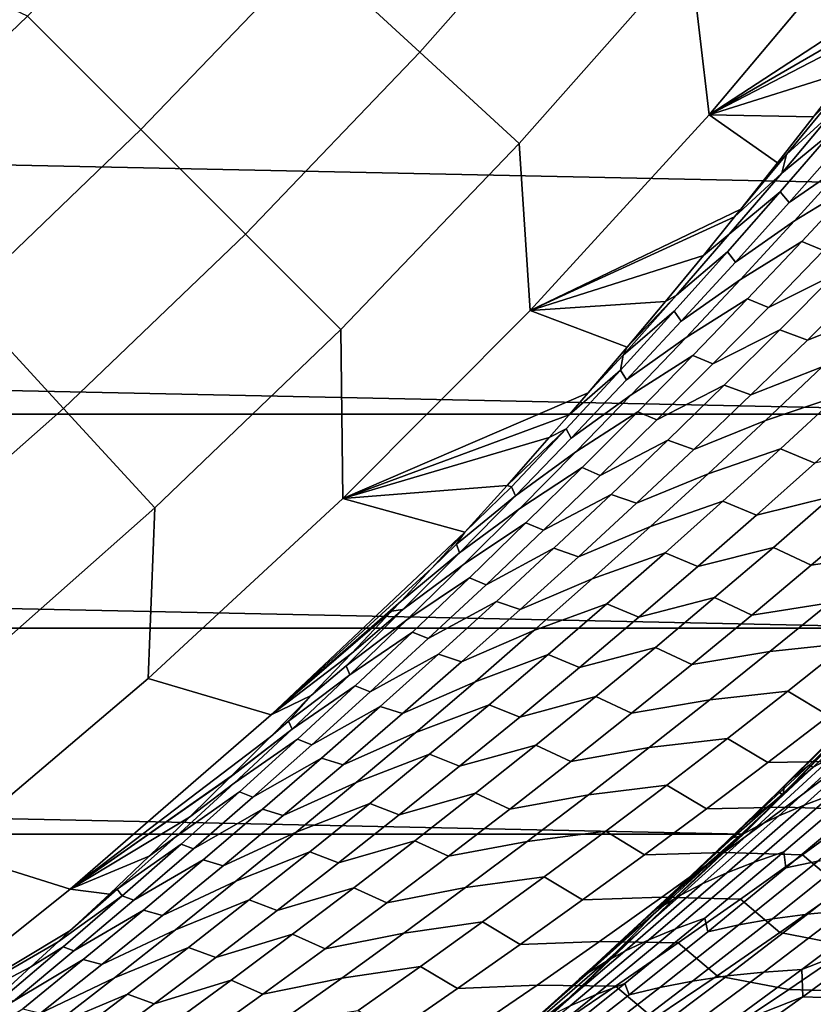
# Model space of a CAD drawing. Header units: metres. Extents: x -29 to 117, y -464 to 29.
# Tile 151 of 256: x 17.18 to 20.51, y -21.36 to -17.23. Entities that reach past the tile are written whole.
import ezdxf

# ---------------------------------------------------------------- set-up
doc = ezdxf.new("R2010")
doc.units = ezdxf.units.M
doc.layers.add('solid_24_501_056_XXX', color=7, linetype='CONTINUOUS')

msp = doc.modelspace()

# ---------------------------------------------------------------- linework, layer by layer
at = {"layer": 'solid_24_501_056_XXX'}
for points in [[(-24.071438, -15.992999, -99.5), (23.380772, -16.986727, -99.5), (22.648489, -17.951477, -99.5), (-23.380772, -16.986727, -99.5)], [(20.076075, -17.624996, 84.956604), (20.794098, -16.771841, 84.956604), (20.676966, -16.093529, 92.171654), (19.994238, -16.934256, 92.171654)], [(18.860153, -17.361994, 99.382652), (19.561525, -16.567768, 99.382652), (19.087648, -16.166414, 106.589211), (18.403267, -16.941401, 106.589211)], [(17.687443, -17.687443, 106.589211), (18.403267, -16.941401, 106.589211), (17.906717, -16.484295, 113.790924), (17.210209, -17.210209, 113.790924)], [(19.277351, -17.746052, 92.171654), (19.994238, -16.934256, 92.171654), (19.561525, -16.567768, 99.382652), (18.860153, -17.361994, 99.382652)], [(21.093485, -16.857069, 80.547997), (20.794098, -16.771841, 84.956604), (20.076075, -17.624996, 84.956604), (20.952194, -17.05162, 80.354111)], [(16.484295, -17.906717, 113.790924), (17.210209, -17.210209, 113.790924), (16.509716, -16.879068, 120.980194), (16.132275, -17.240168, 120.980194)], [(18.126558, -18.126558, 99.382652), (18.860153, -17.361994, 99.382652), (18.403267, -16.941401, 106.589211), (17.687443, -17.687443, 106.589211)], [(19.323072, -18.447441, 84.956604), (20.076075, -17.624996, 84.956604), (19.994238, -16.934256, 92.171654), (19.277351, -17.746052, 92.171654)], [(-23.380772, -16.986727, -99.5), (22.648489, -17.951477, -99.5), (21.877172, -18.883842, -99.5), (-22.648489, -17.951477, -99.5)], [(20.867586, -17.166487, 80.237961), (20.952194, -17.05162, 80.354111), (20.076075, -17.624996, 84.956604)], [(20.808617, -17.24584, 80.156982), (20.867586, -17.166487, 80.237961), (20.076075, -17.624996, 84.956604)], [(16.941401, -18.403267, 106.589211), (17.687443, -17.687443, 106.589211), (17.210209, -17.210209, 113.790924), (16.484295, -17.906717, 113.790924)], [(20.662806, -17.439619, 79.956635), (20.808617, -17.24584, 80.156982), (20.076075, -17.624996, 84.956604)], [(18.527529, -18.527529, 92.171654), (19.277351, -17.746052, 92.171654), (18.860153, -17.361994, 99.382652), (18.126558, -18.126558, 99.382652)], [(20.815119, -17.349848, 79.349785), (20.617758, -17.528025, 79.627571), (20.401199, -17.792341, 79.463264), (20.599165, -17.611097, 79.187271)], [(20.514709, -17.632986, 79.752914), (20.662806, -17.439619, 79.956635), (20.076075, -17.624996, 84.956604)], [(20.811346, -17.438437, 78.914528), (20.599165, -17.611097, 79.187271), (20.381018, -17.870295, 79.022522), (20.593847, -17.694635, 78.751495)], [(20.401199, -17.792341, 79.463264), (20.617758, -17.528025, 79.627571), (20.514709, -17.632986, 79.752914), (20.363436, -17.827023, 79.544685)], [(20.882973, -17.573301, 78.089119), (20.63599, -17.740046, 78.346321), (20.412125, -17.993099, 78.178604), (20.660015, -17.823399, 77.923119)], [(20.363436, -17.827023, 79.544685), (20.076075, -17.624996, 84.956604), (19.323072, -18.447441, 84.956604), (20.209045, -18.02153, 79.332169)], [(20.363436, -17.827023, 79.544685), (20.514709, -17.632986, 79.752914), (20.076075, -17.624996, 84.956604)], [(20.381018, -17.870295, 79.022522), (20.599165, -17.611097, 79.187271), (20.401199, -17.792341, 79.463264)], [(20.916336, -17.668747, 77.668694), (20.660015, -17.823399, 77.923119), (20.434975, -18.0714, 77.755005), (20.692125, -17.913916, 77.502113)], [(17.361994, -18.860153, 99.382652), (18.126558, -18.126558, 99.382652), (17.687443, -17.687443, 106.589211), (16.941401, -18.403267, 106.589211)], [(20.593847, -17.694635, 78.751495), (20.381018, -17.870295, 79.022522), (20.160725, -18.127436, 78.855568), (20.374214, -17.94879, 78.586296)], [(20.412125, -17.993099, 78.178604), (20.63599, -17.740046, 78.346321), (20.593847, -17.694635, 78.751495), (20.374214, -17.94879, 78.586296)], [(18.536404, -19.237747, 84.956604), (19.323072, -18.447441, 84.956604), (19.277351, -17.746052, 92.171654), (18.527529, -18.527529, 92.171654)], [(20.381018, -17.870295, 79.022522), (20.401199, -17.792341, 79.463264), (20.209045, -18.02153, 79.332169), (20.182934, -18.054081, 79.296234)], [(20.401199, -17.792341, 79.463264), (20.363436, -17.827023, 79.544685), (20.209045, -18.02153, 79.332169)], [(20.660015, -17.823399, 77.923119), (20.412125, -17.993099, 78.178604), (20.186165, -18.244043, 78.008736), (20.434975, -18.0714, 77.755005)], [(20.160725, -18.127436, 78.855568), (20.381018, -17.870295, 79.022522), (20.182934, -18.054081, 79.296234), (20.051907, -18.215956, 79.115959)], [(20.692125, -17.913916, 77.502113), (20.434975, -18.0714, 77.755005), (20.207901, -18.317293, 77.584808), (20.465893, -18.156986, 77.333488)], [(20.556929, -18.19556, 76.9534), (20.786728, -17.953836, 77.124283), (20.692125, -17.913916, 77.502113), (20.465893, -18.156986, 77.333488)], [(-22.648489, -17.951477, -99.5), (21.877172, -18.883842, -99.5), (-21.877172, -18.883842, -99.5)], [(20.374214, -17.94879, 78.586296), (20.160725, -18.127436, 78.855568), (19.93833, -18.382504, 78.686424), (20.152494, -18.200886, 78.418945)], [(20.186165, -18.244043, 78.008736), (20.412125, -17.993099, 78.178604), (20.374214, -17.94879, 78.586296), (20.152494, -18.200886, 78.418945)], [(20.182934, -18.054081, 79.296234), (20.209045, -18.02153, 79.332169), (19.323072, -18.447441, 84.956604)], [(20.051907, -18.215956, 79.115959), (20.182934, -18.054081, 79.296234), (19.323072, -18.447441, 84.956604)], [(20.434975, -18.0714, 77.755005), (20.186165, -18.244043, 78.008736), (19.958155, -18.492867, 77.836739), (20.207901, -18.317293, 77.584808)], [(20.83692, -18.057722, 76.710754), (20.556929, -18.19556, 76.9534), (20.325155, -18.435127, 76.78051), (20.605989, -18.294626, 76.5392)], [(17.746052, -19.277351, 92.171654), (18.527529, -18.527529, 92.171654), (18.126558, -18.126558, 99.382652), (17.361994, -18.860153, 99.382652)], [(19.93833, -18.382504, 78.686424), (20.160725, -18.127436, 78.855568), (20.051907, -18.215956, 79.115959), (19.89241, -18.40975, 78.896652)], [(20.465893, -18.156986, 77.333488), (20.207901, -18.317293, 77.584808), (19.978838, -18.561071, 77.41256), (20.237686, -18.397953, 77.162849)], [(20.325155, -18.435127, 76.78051), (20.556929, -18.19556, 76.9534), (20.465893, -18.156986, 77.333488), (20.237686, -18.397953, 77.162849)], [(20.152494, -18.200886, 78.418945), (19.93833, -18.382504, 78.686424), (19.713879, -18.635492, 78.515121), (19.92873, -18.450918, 78.249474)], [(19.958155, -18.492867, 77.836739), (20.186165, -18.244043, 78.008736), (20.152494, -18.200886, 78.418945), (19.92873, -18.450918, 78.249474)], [(19.89241, -18.40975, 78.896652), (20.051907, -18.215956, 79.115959), (19.323072, -18.447441, 84.956604)], [(21.023848, -18.224382, 75.942223), (20.725746, -18.338394, 76.175362), (20.489622, -18.571669, 75.999641), (20.7885, -18.455185, 75.767532)], [(20.207901, -18.317293, 77.584808), (19.958155, -18.492867, 77.836739), (19.728142, -18.739559, 77.662651), (19.978838, -18.561071, 77.41256)], [(20.605989, -18.294626, 76.5392), (20.325155, -18.435127, 76.78051), (20.091454, -18.672529, 76.605644), (20.373146, -18.529371, 76.365707)], [(20.489622, -18.571669, 75.999641), (20.725746, -18.338394, 76.175362), (20.605989, -18.294626, 76.5392), (20.373146, -18.529371, 76.365707)], [(16.567768, -19.561525, 99.382652), (17.361994, -18.860153, 99.382652), (16.941401, -18.403267, 106.589211), (16.166414, -19.087648, 106.589211)], [(19.730963, -18.602385, 78.67485), (19.89241, -18.40975, 78.896652), (19.323072, -18.447441, 84.956604)], [(19.713879, -18.635492, 78.515121), (19.93833, -18.382504, 78.686424), (19.730963, -18.602385, 78.67485)], [(19.93833, -18.382504, 78.686424), (19.89241, -18.40975, 78.896652), (19.730963, -18.602385, 78.67485)], [(20.237686, -18.397953, 77.162849), (19.978838, -18.561071, 77.41256), (19.747829, -18.802725, 77.238274), (20.007549, -18.636806, 76.990219)], [(20.091454, -18.672529, 76.605644), (20.325155, -18.435127, 76.78051), (20.237686, -18.397953, 77.162849), (20.007549, -18.636806, 76.990219)], [(19.730963, -18.602385, 78.67485), (19.323072, -18.447441, 84.956604), (18.536404, -19.237747, 84.956604), (19.567993, -18.793346, 78.451149)], [(19.702967, -18.698875, 78.077904), (19.92873, -18.450918, 78.249474), (19.713879, -18.635492, 78.515121)], [(19.728142, -18.739559, 77.662651), (19.958155, -18.492867, 77.836739), (19.92873, -18.450918, 78.249474), (19.702967, -18.698875, 78.077904)], [(20.7885, -18.455185, 75.767532), (20.489622, -18.571669, 75.999641), (20.251635, -18.802731, 75.822037), (20.551302, -18.683771, 75.590988)], [(17.71744, -19.994537, 84.956604), (18.536404, -19.237747, 84.956604), (18.527529, -18.527529, 92.171654), (17.746052, -19.277351, 92.171654)], [(20.373146, -18.529371, 76.365707), (20.091454, -18.672529, 76.605644), (19.855865, -18.907763, 76.428825), (20.138432, -18.761953, 76.1903)], [(20.251635, -18.802731, 75.822037), (20.489622, -18.571669, 75.999641), (20.373146, -18.529371, 76.365707), (20.138432, -18.761953, 76.1903)], [(19.978838, -18.561071, 77.41256), (19.728142, -18.739559, 77.662651), (19.49617, -18.984116, 77.486488), (19.747829, -18.802725, 77.238274)], [(20.85424, -18.583389, 75.360901), (20.551302, -18.683771, 75.590988), (20.3123, -18.910137, 75.412621), (20.615892, -18.807411, 75.183365)], [(19.713879, -18.635492, 78.515121), (19.730963, -18.602385, 78.67485), (19.567993, -18.793346, 78.451149)], [(19.702967, -18.698875, 78.077904), (19.713879, -18.635492, 78.515121), (19.567993, -18.793346, 78.451149), (19.487677, -18.886202, 78.340965)], [(20.007549, -18.636806, 76.990219), (19.747829, -18.802725, 77.238274), (19.514921, -19.042248, 77.061996), (19.775526, -18.873539, 76.815628)], [(19.855865, -18.907763, 76.428825), (20.091454, -18.672529, 76.605644), (20.007549, -18.636806, 76.990219), (19.775526, -18.873539, 76.815628)], [(19.475248, -18.944748, 77.904251), (19.702967, -18.698875, 78.077904), (19.487677, -18.886202, 78.340965), (19.40395, -18.982132, 78.226143)], [(19.49617, -18.984116, 77.486488), (19.728142, -18.739559, 77.662651), (19.702967, -18.698875, 78.077904), (19.475248, -18.944748, 77.904251)], [(20.551302, -18.683771, 75.590988), (20.251635, -18.802731, 75.822037), (20.011827, -19.031569, 75.642563), (20.3123, -18.910137, 75.412621)], [(20.138432, -18.761953, 76.1903), (19.855865, -18.907763, 76.428825), (19.618439, -19.140816, 76.250092), (19.901892, -18.992363, 76.013016)], [(20.011827, -19.031569, 75.642563), (20.251635, -18.802731, 75.822037), (20.138432, -18.761953, 76.1903), (19.901892, -18.992363, 76.013016)], [(19.487677, -18.886202, 78.340965), (19.567993, -18.793346, 78.451149), (18.536404, -19.237747, 84.956604)], [(19.747829, -18.802725, 77.238274), (19.49617, -18.984116, 77.486488), (19.262283, -19.226522, 77.308281), (19.514921, -19.042248, 77.061996)], [(20.615892, -18.807411, 75.183365), (20.3123, -18.910137, 75.412621), (20.071537, -19.134281, 75.232468), (20.375799, -19.029207, 75.004074)], [(20.519928, -19.089828, 74.655174), (20.763058, -18.869556, 74.836815), (20.615892, -18.807411, 75.183365), (20.375799, -19.029207, 75.004074)], [(16.934256, -19.994238, 92.171654), (17.746052, -19.277351, 92.171654), (17.361994, -18.860153, 99.382652), (16.567768, -19.561525, 99.382652)], [(19.775526, -18.873539, 76.815628), (19.514921, -19.042248, 77.061996), (19.280157, -19.279631, 76.883736), (19.541658, -19.108145, 76.639099)], [(19.618439, -19.140816, 76.250092), (19.855865, -18.907763, 76.428825), (19.775526, -18.873539, 76.815628), (19.541658, -19.108145, 76.639099)], [(-21.877172, -18.883842, -99.5), (21.877172, -18.883842, -99.5), (21.067442, -19.783127, -99.5)], [(-21.877172, -18.883842, -99.5), (21.067442, -19.783127, -99.5), (-21.067442, -19.783127, -99.5)], [(19.40395, -18.982132, 78.226143), (19.487677, -18.886202, 78.340965), (18.536404, -19.237747, 84.956604)], [(20.3123, -18.910137, 75.412621), (20.011827, -19.031569, 75.642563), (19.770247, -19.258181, 75.461258), (20.071537, -19.134281, 75.232468)], [(19.475248, -18.944748, 77.904251), (19.40395, -18.982132, 78.226143), (19.226286, -19.182831, 77.982597)], [(19.245619, -19.188526, 77.728561), (19.475248, -18.944748, 77.904251), (19.226286, -19.182831, 77.982597)], [(19.262283, -19.226522, 77.308281), (19.49617, -18.984116, 77.486488), (19.475248, -18.944748, 77.904251), (19.245619, -19.188526, 77.728561)], [(19.226286, -19.182831, 77.982597), (19.40395, -18.982132, 78.226143), (18.536404, -19.237747, 84.956604)], [(19.901892, -18.992363, 76.013016), (19.618439, -19.140816, 76.250092), (19.379217, -19.371685, 76.069466), (19.66357, -19.220596, 75.833885)], [(19.770247, -19.258181, 75.461258), (20.011827, -19.031569, 75.642563), (19.901892, -18.992363, 76.013016), (19.66357, -19.220596, 75.833885)], [(20.375799, -19.029207, 75.004074), (20.071537, -19.134281, 75.232468), (19.82906, -19.356195, 75.050545), (20.134007, -19.248772, 74.823059)], [(20.27511, -19.307819, 74.471832), (20.519928, -19.089828, 74.655174), (20.375799, -19.029207, 75.004074), (20.134007, -19.248772, 74.823059)], [(20.836489, -19.014107, 74.435318), (20.519928, -19.089828, 74.655174), (20.27511, -19.307819, 74.471832), (20.592236, -19.229937, 74.252502)], [(19.514921, -19.042248, 77.061996), (19.262283, -19.226522, 77.308281), (19.026527, -19.466774, 77.128067), (19.280157, -19.279631, 76.883736)], [(19.541658, -19.108145, 76.639099), (19.280157, -19.279631, 76.883736), (19.043577, -19.514866, 76.703537), (19.305992, -19.340616, 76.46067)], [(19.379217, -19.371685, 76.069466), (19.618439, -19.140816, 76.250092), (19.541658, -19.108145, 76.639099), (19.305992, -19.340616, 76.46067)], [(20.071537, -19.134281, 75.232468), (19.770247, -19.258181, 75.461258), (19.526937, -19.482563, 75.27816), (19.82906, -19.356195, 75.050545)], [(19.048521, -19.379854, 77.738968), (19.226286, -19.182831, 77.982597), (18.536404, -19.237747, 84.956604)], [(19.262283, -19.226522, 77.308281), (19.245619, -19.188526, 77.728561), (19.048521, -19.379854, 77.738968), (19.014118, -19.430201, 77.550842)], [(19.245619, -19.188526, 77.728561), (19.226286, -19.182831, 77.982597), (19.048521, -19.379854, 77.738968)], [(19.048521, -19.379854, 77.738968), (18.536404, -19.237747, 84.956604), (17.71744, -19.994537, 84.956604), (18.235437, -20.146889, 77.737923)], [(19.026527, -19.466774, 77.128067), (19.262283, -19.226522, 77.308281), (19.014118, -19.430201, 77.550842)], [(19.66357, -19.220596, 75.833885), (19.379217, -19.371685, 76.069466), (19.138243, -19.600365, 75.886986), (19.423512, -19.44665, 75.652924)], [(19.526937, -19.482563, 75.27816), (19.770247, -19.258181, 75.461258), (19.66357, -19.220596, 75.833885), (19.423512, -19.44665, 75.652924)], [(20.592236, -19.229937, 74.252502), (20.27511, -19.307819, 74.471832), (20.028643, -19.523529, 74.286812), (20.346352, -19.44348, 74.068054)], [(20.50531, -19.518261, 73.730621), (20.754091, -19.306273, 73.917526), (20.592236, -19.229937, 74.252502), (20.346352, -19.44348, 74.068054)], [(16.867609, -20.71649, 84.956604), (17.71744, -19.994537, 84.956604), (17.746052, -19.277351, 92.171654), (16.934256, -19.994238, 92.171654)], [(19.280157, -19.279631, 76.883736), (19.026527, -19.466774, 77.128067), (18.788944, -19.704859, 76.945869), (19.043577, -19.514866, 76.703537)], [(20.134007, -19.248772, 74.823059), (19.82906, -19.356195, 75.050545), (19.584911, -19.57588, 74.86689), (19.890558, -19.466106, 74.64035)], [(20.028643, -19.523529, 74.286812), (20.27511, -19.307819, 74.471832), (20.134007, -19.248772, 74.823059), (19.890558, -19.466106, 74.64035)], [(21.080824, -19.258545, 73.707832), (20.754091, -19.306273, 73.917526), (20.50531, -19.518261, 73.730621), (20.832497, -19.468565, 73.521111)], [(19.305992, -19.340616, 76.46067), (19.043577, -19.514866, 76.703537), (18.805229, -19.747942, 76.521423), (19.068567, -19.570944, 76.280357)], [(19.138243, -19.600365, 75.886986), (19.379217, -19.371685, 76.069466), (19.305992, -19.340616, 76.46067), (19.068567, -19.570944, 76.280357)], [(19.82906, -19.356195, 75.050545), (19.526937, -19.482563, 75.27816), (19.281939, -19.704714, 75.093285), (19.584911, -19.57588, 74.86689)], [(18.908957, -19.531982, 77.547409), (19.048521, -19.379854, 77.738968), (18.235437, -20.146889, 77.737923)], [(19.014118, -19.430201, 77.550842), (19.048521, -19.379854, 77.738968), (18.908957, -19.531982, 77.547409)], [(19.026527, -19.466774, 77.128067), (19.014118, -19.430201, 77.550842), (18.908957, -19.531982, 77.547409), (18.780949, -19.669598, 77.371384)], [(19.423512, -19.44665, 75.652924), (19.138243, -19.600365, 75.886986), (18.895557, -19.826849, 75.702667), (19.181757, -19.670515, 75.470177)], [(19.281939, -19.704714, 75.093285), (19.526937, -19.482563, 75.27816), (19.423512, -19.44665, 75.652924), (19.181757, -19.670515, 75.470177)], [(20.346352, -19.44348, 74.068054), (20.028643, -19.523529, 74.286812), (19.780567, -19.736959, 74.100143), (20.098875, -19.654734, 73.881989)], [(20.254946, -19.727913, 73.542122), (20.50531, -19.518261, 73.730621), (20.346352, -19.44348, 74.068054), (20.098875, -19.654734, 73.881989)], [(18.788944, -19.704859, 76.945869), (19.026527, -19.466774, 77.128067), (18.780949, -19.669598, 77.371384), (18.741446, -19.711699, 77.317017)], [(19.890558, -19.466106, 74.64035), (19.584911, -19.57588, 74.86689), (19.339128, -19.793335, 74.681519), (19.645489, -19.68121, 74.455963)], [(19.780567, -19.736959, 74.100143), (20.028643, -19.523529, 74.286812), (19.890558, -19.466106, 74.64035), (19.645489, -19.68121, 74.455963)], [(20.832497, -19.468565, 73.521111), (20.50531, -19.518261, 73.730621), (20.254946, -19.727913, 73.542122), (20.582607, -19.676231, 73.332832)], [(18.780949, -19.669598, 77.371384), (18.908957, -19.531982, 77.547409), (18.235437, -20.146889, 77.737923)], [(19.043577, -19.514866, 76.703537), (18.788944, -19.704859, 76.945869), (18.549578, -19.940769, 76.761719), (18.805229, -19.747942, 76.521423)], [(19.068567, -19.570944, 76.280357), (18.805229, -19.747942, 76.521423), (18.565149, -19.978857, 76.337425), (18.829426, -19.799122, 76.098206)], [(18.895557, -19.826849, 75.702667), (19.138243, -19.600365, 75.886986), (19.068567, -19.570944, 76.280357), (18.829426, -19.799122, 76.098206)], [(19.584911, -19.57588, 74.86689), (19.281939, -19.704714, 75.093285), (19.03529, -19.924631, 74.906647), (19.339128, -19.793335, 74.681519)], [(20.220102, -20.648422, -99.5), (21.067442, -19.783127, -99.5), (21.230419, -19.608143, 20), (20.387714, -20.482946, 20)], [(20.387714, -20.482946, 20), (21.230419, -19.608143, 20), (20.548466, -20.290369, 26.522415), (20.391401, -20.44618, 26.731997)], [(20.098875, -19.654734, 73.881989), (19.780567, -19.736959, 74.100143), (19.530922, -19.948112, 73.911827), (19.849844, -19.863707, 73.694328)], [(20.003038, -19.935232, 73.352036), (20.254946, -19.727913, 73.542122), (20.098875, -19.654734, 73.881989), (19.849844, -19.863707, 73.694328)], [(20.910795, -19.643053, 73.126205), (20.582607, -19.676231, 73.332832), (20.331188, -19.881554, 73.143013), (20.659733, -19.846497, 72.936394)], [(18.741446, -19.711699, 77.317017), (18.780949, -19.669598, 77.371384), (18.235437, -20.146889, 77.737923)], [(19.181757, -19.670515, 75.470177), (18.895557, -19.826849, 75.702667), (18.651201, -20.051136, 75.516533), (18.938347, -19.892193, 75.28566)], [(19.03529, -19.924631, 74.906647), (19.281939, -19.704714, 75.093285), (19.181757, -19.670515, 75.470177), (18.938347, -19.892193, 75.28566)], [(19.645489, -19.68121, 74.455963), (19.339128, -19.793335, 74.681519), (19.091747, -20.008562, 74.494446), (19.39884, -19.894085, 74.26992)], [(19.530922, -19.948112, 73.911827), (19.780567, -19.736959, 74.100143), (19.645489, -19.68121, 74.455963), (19.39884, -19.894085, 74.26992)], [(20.582607, -19.676231, 73.332832), (20.254946, -19.727913, 73.542122), (20.003038, -19.935232, 73.352036), (20.331188, -19.881554, 73.143013)], [(18.572441, -19.889898, 77.084251), (18.741446, -19.711699, 77.317017), (18.235437, -20.146889, 77.737923)], [(18.788944, -19.704859, 76.945869), (18.572441, -19.889898, 77.084251), (18.402414, -20.066086, 76.849945), (18.549578, -19.940769, 76.761719)], [(18.788944, -19.704859, 76.945869), (18.741446, -19.711699, 77.317017), (18.572441, -19.889898, 77.084251)], [(-21.067442, -19.783127, -99.5), (21.067442, -19.783127, -99.5), (20.220102, -20.648422, -99.5)], [(-21.067442, -19.783127, -99.5), (20.220102, -20.648422, -99.5), (-20.220102, -20.648422, -99.5)], [(18.565149, -19.978857, 76.337425), (18.805229, -19.747942, 76.521423), (18.549578, -19.940769, 76.761719)], [(18.829426, -19.799122, 76.098206), (18.565149, -19.978857, 76.337425), (18.32338, -20.207605, 76.151566), (18.58861, -20.025148, 75.91423)], [(18.651201, -20.051136, 75.516533), (18.895557, -19.826849, 75.702667), (18.829426, -19.799122, 76.098206), (18.58861, -20.025148, 75.91423)], [(19.339128, -19.793335, 74.681519), (19.03529, -19.924631, 74.906647), (18.787029, -20.142317, 74.718262), (19.091747, -20.008562, 74.494446)], [(19.849844, -19.863707, 73.694328), (19.530922, -19.948112, 73.911827), (19.279741, -20.156994, 73.721893), (19.599293, -20.0704, 73.505081)], [(19.749624, -20.140223, 73.160393), (20.003038, -19.935232, 73.352036), (19.849844, -19.863707, 73.694328), (19.599293, -20.0704, 73.505081)], [(20.659733, -19.846497, 72.936394), (20.331188, -19.881554, 73.143013), (20.078281, -20.084536, 72.951675), (20.407196, -20.047583, 72.745102)], [(20.579235, -20.151175, 72.422142), (20.834579, -19.951624, 72.616173), (20.659733, -19.846497, 72.936394), (20.407196, -20.047583, 72.745102)], [(18.402414, -20.066086, 76.849945), (18.572441, -19.889898, 77.084251), (18.235437, -20.146889, 77.737923)], [(18.938347, -19.892193, 75.28566), (18.651201, -20.051136, 75.516533), (18.40521, -20.273226, 75.328606), (18.693316, -20.111683, 75.09938)], [(18.787029, -20.142317, 74.718262), (19.03529, -19.924631, 74.906647), (18.938347, -19.892193, 75.28566), (18.693316, -20.111683, 75.09938)], [(19.39884, -19.894085, 74.26992), (19.091747, -20.008562, 74.494446), (18.842808, -20.221565, 74.305687), (19.150646, -20.104734, 74.08223)], [(19.279741, -20.156994, 73.721893), (19.530922, -19.948112, 73.911827), (19.39884, -19.894085, 74.26992), (19.150646, -20.104734, 74.08223)], [(20.331188, -19.881554, 73.143013), (20.003038, -19.935232, 73.352036), (19.749624, -20.140223, 73.160393), (20.078281, -20.084536, 72.951675)], [(18.565149, -19.978857, 76.337425), (18.549578, -19.940769, 76.761719), (18.402414, -20.066086, 76.849945), (18.308468, -20.1745, 76.575645)], [(18.32338, -20.207605, 76.151566), (18.565149, -19.978857, 76.337425), (18.308468, -20.1745, 76.575645)], [(18.235437, -20.146889, 77.737923), (17.71744, -19.994537, 84.956604), (16.867609, -20.71649, 84.956604), (17.39043, -20.880642, 77.737923)], [(18.58861, -20.025148, 75.91423), (18.32338, -20.207605, 76.151566), (18.079958, -20.434185, 75.963852), (18.346153, -20.249022, 75.728439)], [(18.40521, -20.273226, 75.328606), (18.651201, -20.051136, 75.516533), (18.58861, -20.025148, 75.91423), (18.346153, -20.249022, 75.728439)], [(19.091747, -20.008562, 74.494446), (18.787029, -20.142317, 74.718262), (18.537193, -20.357771, 74.52816), (18.842808, -20.221565, 74.305687)], [(20.822613, -20.072033, 27.395094), (20.906696, -20.031212, 27.670763), (20.593115, -20.325863, 27.911478), (20.512827, -20.367277, 27.633839)], [(18.402414, -20.066086, 76.849945), (18.235437, -20.146889, 77.737923), (17.39043, -20.880642, 77.737923), (18.231855, -20.23978, 76.614929)], [(18.308468, -20.1745, 76.575645), (18.402414, -20.066086, 76.849945), (18.231855, -20.23978, 76.614929)], [(19.599293, -20.0704, 73.505081), (19.279741, -20.156994, 73.721893), (19.027063, -20.363605, 73.53035), (19.347261, -20.27482, 73.314262)], [(19.49474, -20.342888, 72.967209), (19.749624, -20.140223, 73.160393), (19.599293, -20.0704, 73.505081), (19.347261, -20.27482, 73.314262)], [(20.407196, -20.047583, 72.745102), (20.078281, -20.084536, 72.951675), (19.823919, -20.285183, 72.758835), (20.153223, -20.246321, 72.552345)], [(20.322466, -20.348322, 72.226677), (20.579235, -20.151175, 72.422142), (20.407196, -20.047583, 72.745102), (20.153223, -20.246321, 72.552345)], [(20.745239, -20.100037, 26.785078), (20.813618, -20.051414, 27.065235), (20.496923, -20.358877, 27.310165), (20.432646, -20.407906, 27.027969)], [(20.813618, -20.051414, 27.065235), (20.822613, -20.072033, 27.395094), (20.512827, -20.367277, 27.633839), (20.496923, -20.358877, 27.310165)], [(18.693316, -20.111683, 75.09938), (18.40521, -20.273226, 75.328606), (18.157623, -20.493118, 75.138885), (18.446703, -20.328987, 74.911362)], [(18.537193, -20.357771, 74.52816), (18.787029, -20.142317, 74.718262), (18.693316, -20.111683, 75.09938), (18.446703, -20.328987, 74.911362)], [(19.150646, -20.104734, 74.08223), (18.842808, -20.221565, 74.305687), (18.592344, -20.432343, 74.115265), (18.900944, -20.313162, 73.892914)], [(19.027063, -20.363605, 73.53035), (19.279741, -20.156994, 73.721893), (19.150646, -20.104734, 74.08223), (18.900944, -20.313162, 73.892914)], [(20.078281, -20.084536, 72.951675), (19.749624, -20.140223, 73.160393), (19.49474, -20.342888, 72.967209), (19.823919, -20.285183, 72.758835)], [(20.745239, -20.100037, 26.785078), (20.391401, -20.44618, 26.731997), (20.548466, -20.290369, 26.522415), (20.699053, -20.138456, 26.492062)], [(20.432646, -20.407906, 27.027969), (20.391401, -20.44618, 26.731997), (20.745239, -20.100037, 26.785078)], [(20.911503, -20.146812, 72.224442), (20.579235, -20.151175, 72.422142), (20.322466, -20.348322, 72.226677), (20.654955, -20.342239, 72.028641)], [(18.32338, -20.207605, 76.151566), (18.308468, -20.1745, 76.575645), (18.231855, -20.23978, 76.614929), (18.066248, -20.405577, 76.386879)], [(20.797997, -20.237577, 28.443054), (20.918192, -20.195204, 28.699806), (20.592793, -20.482788, 28.947998), (20.475317, -20.526478, 28.689932)], [(18.32338, -20.207605, 76.151566), (18.061274, -20.410515, 76.380035), (17.891193, -20.577845, 76.14608), (18.079958, -20.434185, 75.963852)], [(18.32338, -20.207605, 76.151566), (18.066248, -20.405577, 76.386879), (18.061274, -20.410515, 76.380035)], [(18.842808, -20.221565, 74.305687), (18.537193, -20.357771, 74.52816), (18.28582, -20.570997, 74.336342), (18.592344, -20.432343, 74.115265)], [(20.68898, -20.28179, 28.180683), (20.797997, -20.237577, 28.443054), (20.475317, -20.526478, 28.689932), (20.369284, -20.571857, 28.426119)], [(18.066248, -20.405577, 76.386879), (18.231855, -20.23978, 76.614929), (17.39043, -20.880642, 77.737923)], [(18.346153, -20.249022, 75.728439), (18.079958, -20.434185, 75.963852), (17.834917, -20.658596, 75.7743), (18.102093, -20.470739, 75.540855)], [(18.157623, -20.493118, 75.138885), (18.40521, -20.273226, 75.328606), (18.346153, -20.249022, 75.728439), (18.102093, -20.470739, 75.540855)], [(19.347261, -20.27482, 73.314262), (19.027063, -20.363605, 73.53035), (18.772924, -20.567951, 73.337219), (19.093784, -20.476969, 73.12191)], [(19.238424, -20.543238, 72.772507), (19.49474, -20.342888, 72.967209), (19.347261, -20.27482, 73.314262), (19.093784, -20.476969, 73.12191)], [(20.153223, -20.246321, 72.552345), (19.823919, -20.285183, 72.758835), (19.56814, -20.483503, 72.564514), (19.897848, -20.442715, 72.358147)], [(20.06431, -20.543074, 72.029793), (20.322466, -20.348322, 72.226677), (20.153223, -20.246321, 72.552345), (19.897848, -20.442715, 72.358147)], [(18.900944, -20.313162, 73.892914), (18.592344, -20.432343, 74.115265), (18.340395, -20.640898, 73.923195), (18.649769, -20.519367, 73.701996)], [(18.772924, -20.567951, 73.337219), (19.027063, -20.363605, 73.53035), (18.900944, -20.313162, 73.892914), (18.649769, -20.519367, 73.701996)], [(19.823919, -20.285183, 72.758835), (19.49474, -20.342888, 72.967209), (19.238424, -20.543238, 72.772507), (19.56814, -20.483503, 72.564514)], [(20.593115, -20.325863, 27.911478), (20.68898, -20.28179, 28.180683), (20.369284, -20.571857, 28.426119), (20.276756, -20.616886, 28.155258)], [(18.446703, -20.328987, 74.911362), (18.157623, -20.493118, 75.138885), (17.908476, -20.710814, 74.947403), (18.198542, -20.544102, 74.721611)], [(18.28582, -20.570997, 74.336342), (18.537193, -20.357771, 74.52816), (18.446703, -20.328987, 74.911362), (18.198542, -20.544102, 74.721611)], [(20.654955, -20.342239, 72.028641), (20.322466, -20.348322, 72.226677), (20.06431, -20.543074, 72.029793), (20.397036, -20.535252, 71.831459)], [(20.496923, -20.358877, 27.310165), (20.117121, -20.712082, 27.274137), (20.229013, -20.604708, 26.948845), (20.432646, -20.407906, 27.027969)], [(20.117121, -20.712082, 27.274137), (20.496923, -20.358877, 27.310165), (20.512827, -20.367277, 27.633839), (20.177273, -20.66258, 27.558388)], [(20.512827, -20.367277, 27.633839), (20.593115, -20.325863, 27.911478), (20.276756, -20.616886, 28.155258), (20.200283, -20.65896, 27.875645)], [(20.984785, -20.355412, 71.833), (20.654955, -20.342239, 72.028641), (20.397036, -20.535252, 71.831459), (20.726952, -20.546791, 71.635262)], [(20.177273, -20.66258, 27.558388), (20.512827, -20.367277, 27.633839), (20.200283, -20.65896, 27.875645)], [(18.061274, -20.410515, 76.380035), (18.066248, -20.405577, 76.386879), (17.39043, -20.880642, 77.737923)], [(17.891193, -20.577845, 76.14608), (18.061274, -20.410515, 76.380035), (17.39043, -20.880642, 77.737923)], [(18.079958, -20.434185, 75.963852), (17.891193, -20.577845, 76.14608), (17.722158, -20.741335, 75.91391), (17.834917, -20.658596, 75.7743)], [(18.592344, -20.432343, 74.115265), (18.28582, -20.570997, 74.336342), (18.032946, -20.781994, 74.14283), (18.340395, -20.640898, 73.923195)], [(19.897848, -20.442715, 72.358147), (19.56814, -20.483503, 72.564514), (19.31098, -20.679499, 72.368729), (19.641108, -20.636774, 72.162521)], [(19.804804, -20.735435, 71.831505), (20.06431, -20.543074, 72.029793), (19.897848, -20.442715, 72.358147), (19.641108, -20.636774, 72.162521)], [(20.432646, -20.407906, 27.027969), (20.229013, -20.604708, 26.948845), (20.366282, -20.470871, 26.76553)], [(20.592793, -20.482788, 28.947998), (20.721058, -20.441498, 29.200504), (20.390459, -20.723789, 29.452871), (20.264675, -20.766571, 29.199175)], [(20.432646, -20.407906, 27.027969), (20.366282, -20.470871, 26.76553), (20.391401, -20.44618, 26.731997)], [(20.387714, -20.482946, 20), (20.391401, -20.44618, 26.731997), (20.366282, -20.470871, 26.76553)], [(20.721058, -20.441498, 29.200504), (20.724533, -20.51779, 29.550264), (20.398554, -20.790321, 29.798832), (20.390459, -20.723789, 29.452871)], [(18.102093, -20.470739, 75.540855), (17.834917, -20.658596, 75.7743), (17.588297, -20.880835, 75.582924), (17.856464, -20.690302, 75.351494)], [(17.908476, -20.710814, 74.947403), (18.157623, -20.493118, 75.138885), (18.102093, -20.470739, 75.540855), (17.856464, -20.690302, 75.351494)], [(19.093784, -20.476969, 73.12191), (18.772924, -20.567951, 73.337219), (18.517361, -20.770033, 73.142517), (18.838896, -20.676851, 72.928017)], [(18.980711, -20.741272, 72.576294), (19.238424, -20.543238, 72.772507), (19.093784, -20.476969, 73.12191), (18.838896, -20.676851, 72.928017)], [(19.56814, -20.483503, 72.564514), (19.238424, -20.543238, 72.772507), (18.980711, -20.741272, 72.576294), (19.31098, -20.679499, 72.368729)], [(19.337824, -21.476927, -99.5), (20.220102, -20.648422, -99.5), (20.387714, -20.482946, 20), (19.508995, -21.321564, 20)], [(19.508995, -21.321564, 20), (20.387714, -20.482946, 20), (20.229013, -20.604708, 26.948845), (20.090351, -20.73805, 27.134159)], [(20.475317, -20.526478, 28.689932), (20.592793, -20.482788, 28.947998), (20.264675, -20.766571, 29.199175), (20.149921, -20.811626, 28.939812)], [(20.387714, -20.482946, 20), (20.366282, -20.470871, 26.76553), (20.229013, -20.604708, 26.948845)], [(18.649769, -20.519367, 73.701996), (18.340395, -20.640898, 73.923195), (18.086992, -20.847231, 73.729485), (18.397158, -20.723352, 73.509476)], [(18.517361, -20.770033, 73.142517), (18.772924, -20.567951, 73.337219), (18.649769, -20.519367, 73.701996), (18.397158, -20.723352, 73.509476)], [(20.369284, -20.571857, 28.426119), (20.475317, -20.526478, 28.689932), (20.149921, -20.811626, 28.939812), (20.046877, -20.858225, 28.674566)], [(20.724533, -20.51779, 29.550264), (20.860863, -20.49151, 29.800722), (20.532354, -20.762619, 30.050716), (20.398554, -20.790321, 29.798832)], [(18.198542, -20.544102, 74.721611), (17.908476, -20.710814, 74.947403), (17.657801, -20.92631, 74.754166), (17.94887, -20.757032, 74.530159)], [(18.032946, -20.781994, 74.14283), (18.28582, -20.570997, 74.336342), (18.198542, -20.544102, 74.721611), (17.94887, -20.757032, 74.530159)], [(20.397036, -20.535252, 71.831459), (20.06431, -20.543074, 72.029793), (19.804804, -20.735435, 71.831505), (20.137781, -20.725855, 71.632919)], [(20.726952, -20.546791, 71.635262), (20.397036, -20.535252, 71.831459), (20.137781, -20.725855, 71.632919), (20.4678, -20.735743, 71.436195)], [(20.63698, -20.876974, 71.120308), (20.89904, -20.689543, 71.32254), (20.726952, -20.546791, 71.635262), (20.4678, -20.735743, 71.436195)], [(17.722158, -20.741335, 75.91391), (17.891193, -20.577845, 76.14608), (17.39043, -20.880642, 77.737923)], [(20.276756, -20.616886, 28.155258), (20.369284, -20.571857, 28.426119), (20.046877, -20.858225, 28.674566), (19.957701, -20.904266, 28.402056)], [(20.117121, -20.712082, 27.274137), (20.090351, -20.73805, 27.134159), (20.229013, -20.604708, 26.948845)], [(-20.220102, -20.648422, -99.5), (20.220102, -20.648422, -99.5), (19.337824, -21.476927, -99.5)], [(-20.220102, -20.648422, -99.5), (19.337824, -21.476927, -99.5), (-19.337824, -21.476927, -99.5)], [(18.340395, -20.640898, 73.923195), (18.032946, -20.781994, 74.14283), (17.778605, -20.990765, 73.947647), (18.086992, -20.847231, 73.729485)], [(19.641108, -20.636774, 72.162521), (19.31098, -20.679499, 72.368729), (19.052475, -20.873178, 72.171494), (19.383036, -20.828505, 71.965485)], [(19.543983, -20.925417, 71.631844), (19.804804, -20.735435, 71.831505), (19.641108, -20.636774, 72.162521), (19.383036, -20.828505, 71.965485)], [(20.200283, -20.65896, 27.875645), (20.276756, -20.616886, 28.155258), (19.957701, -20.904266, 28.402056), (19.885059, -20.947067, 28.120462)], [(17.588297, -20.880835, 75.582924), (17.834917, -20.658596, 75.7743), (17.722158, -20.741335, 75.91391), (17.554726, -20.90057, 75.684341)], [(17.609304, -20.907707, 75.16037), (17.856464, -20.690302, 75.351494), (17.588297, -20.880835, 75.582924)], [(17.657801, -20.92631, 74.754166), (17.908476, -20.710814, 74.947403), (17.856464, -20.690302, 75.351494), (17.609304, -20.907707, 75.16037)], [(18.838896, -20.676851, 72.928017), (18.517361, -20.770033, 73.142517), (18.260406, -20.969856, 72.946274), (18.582632, -20.874472, 72.73262)], [(18.721638, -20.936998, 72.378601), (18.980711, -20.741272, 72.576294), (18.838896, -20.676851, 72.928017), (18.582632, -20.874472, 72.73262)], [(19.31098, -20.679499, 72.368729), (18.980711, -20.741272, 72.576294), (18.721638, -20.936998, 72.378601), (19.052475, -20.873178, 72.171494)], [(20.200283, -20.65896, 27.875645), (19.85475, -20.962509, 27.809851), (19.799038, -21.012293, 27.523806), (20.177273, -20.66258, 27.558388)], [(20.177273, -20.66258, 27.558388), (19.799038, -21.012293, 27.523806), (19.947727, -20.873302, 27.324888), (20.117121, -20.712082, 27.274137)], [(19.85475, -20.962509, 27.809851), (20.200283, -20.65896, 27.875645), (19.885059, -20.947067, 28.120462)], [(17.39043, -20.880642, 77.737923), (16.867609, -20.71649, 84.956604), (15.98839, -21.402349, 84.956604), (16.515928, -21.578981, 77.737923)], [(18.397158, -20.723352, 73.509476), (18.086992, -20.847231, 73.729485), (17.832174, -21.051346, 73.534164), (18.143143, -20.925123, 73.315392)], [(18.260406, -20.969856, 72.946274), (18.517361, -20.770033, 73.142517), (18.397158, -20.723352, 73.509476), (18.143143, -20.925123, 73.315392)], [(20.137781, -20.725855, 71.632919), (19.804804, -20.735435, 71.831505), (19.543983, -20.925417, 71.631844), (19.87723, -20.914059, 71.433044)], [(20.4678, -20.735743, 71.436195), (20.137781, -20.725855, 71.632919), (19.87723, -20.914059, 71.433044), (20.207365, -20.922272, 71.235825)], [(20.264675, -20.766571, 29.199175), (20.390459, -20.723789, 29.452871), (20.057226, -21.002224, 29.708143), (19.933924, -21.046543, 29.453279)], [(20.117121, -20.712082, 27.274137), (19.947727, -20.873302, 27.324888), (20.090351, -20.73805, 27.134159)], [(20.390459, -20.723789, 29.452871), (20.398554, -20.790321, 29.798832), (20.070099, -21.059132, 30.050125), (20.057226, -21.002224, 29.708143)], [(20.373655, -21.061926, 70.916801), (20.63698, -20.876974, 71.120308), (20.4678, -20.735743, 71.436195), (20.207365, -20.922272, 71.235825)], [(20.674988, -20.739065, 30.297615), (20.825605, -20.720367, 30.539824), (20.490028, -20.984579, 30.795242), (20.34164, -21.004862, 30.551678)], [(20.825605, -20.720367, 30.539824), (20.983431, -20.707138, 30.777573), (20.645729, -20.969734, 31.034363), (20.490028, -20.984579, 30.795242)], [(17.554726, -20.90057, 75.684341), (17.722158, -20.741335, 75.91391), (17.39043, -20.880642, 77.737923)], [(17.94887, -20.757032, 74.530159), (17.657801, -20.92631, 74.754166), (17.405638, -21.139608, 74.559196), (17.697721, -20.967775, 74.337006)], [(17.778605, -20.990765, 73.947647), (18.032946, -20.781994, 74.14283), (17.94887, -20.757032, 74.530159), (17.697721, -20.967775, 74.337006)], [(19.508995, -21.321564, 20), (20.090351, -20.73805, 27.134159), (19.947727, -20.873302, 27.324888), (19.204536, -21.560904, 27.139278)], [(20.149921, -20.811626, 28.939812), (20.264675, -20.766571, 29.199175), (19.933924, -21.046543, 29.453279), (19.821896, -21.093016, 29.192636)], [(20.398554, -20.790321, 29.798832), (20.532354, -20.762619, 30.050716), (20.201372, -21.029957, 30.303413), (20.070099, -21.059132, 30.050125)], [(20.532354, -20.762619, 30.050716), (20.674988, -20.739065, 30.297615), (20.34164, -21.004862, 30.551678), (20.201372, -21.029957, 30.303413)], [(20.046877, -20.858225, 28.674566), (20.149921, -20.811626, 28.939812), (19.821896, -21.093016, 29.192636), (19.721848, -21.140886, 28.925972)], [(18.086992, -20.847231, 73.729485), (17.778605, -20.990765, 73.947647), (17.522833, -21.197308, 73.750809), (17.832174, -21.051346, 73.534164)], [(19.383036, -20.828505, 71.965485), (19.052475, -20.873178, 72.171494), (18.79266, -21.064547, 71.972839), (19.123671, -21.017914, 71.767075)], [(19.281885, -21.113028, 71.430824), (19.543983, -20.925417, 71.631844), (19.383036, -20.828505, 71.965485), (19.123671, -21.017914, 71.767075)], [(19.957701, -20.904266, 28.402056), (20.046877, -20.858225, 28.674566), (19.721848, -21.140886, 28.925972), (19.636032, -21.187998, 28.651817)], [(17.554726, -20.90057, 75.684341), (17.39043, -20.880642, 77.737923), (16.515928, -21.578981, 77.737923), (17.389282, -21.055342, 75.457809)], [(17.609304, -20.907707, 75.16037), (17.588297, -20.880835, 75.582924), (17.389282, -21.055342, 75.457809), (17.339769, -21.101183, 75.389915)], [(17.588297, -20.880835, 75.582924), (17.554726, -20.90057, 75.684341), (17.389282, -21.055342, 75.457809)], [(18.582632, -20.874472, 72.73262), (18.260406, -20.969856, 72.946274), (18.002098, -21.167423, 72.748489), (18.325029, -21.069832, 72.535728)], [(18.461239, -21.130421, 72.179443), (18.721638, -20.936998, 72.378601), (18.582632, -20.874472, 72.73262), (18.325029, -21.069832, 72.535728)], [(19.052475, -20.873178, 72.171494), (18.721638, -20.936998, 72.378601), (18.461239, -21.130421, 72.179443), (18.79266, -21.064547, 71.972839)], [(19.204536, -21.560904, 27.139278), (19.947727, -20.873302, 27.324888), (19.799038, -21.012293, 27.523806)], [(20.940002, -20.937731, 70.912956), (20.63698, -20.876974, 71.120308), (20.373655, -21.061926, 70.916801), (20.676159, -21.121178, 70.708168)], [(17.360647, -21.122957, 74.967491), (17.609304, -20.907707, 75.16037), (17.339769, -21.101183, 75.389915), (17.224911, -21.206697, 75.232162)], [(17.405638, -21.139608, 74.559196), (17.657801, -20.92631, 74.754166), (17.609304, -20.907707, 75.16037), (17.360647, -21.122957, 74.967491)], [(18.143143, -20.925123, 73.315392), (17.832174, -21.051346, 73.534164), (17.575972, -21.253242, 73.33725), (17.88776, -21.12468, 73.119743)], [(18.002098, -21.167423, 72.748489), (18.260406, -20.969856, 72.946274), (18.143143, -20.925123, 73.315392), (17.88776, -21.12468, 73.119743)], [(19.87723, -20.914059, 71.433044), (19.543983, -20.925417, 71.631844), (19.281885, -21.113028, 71.430824), (19.615416, -21.099874, 71.231842)], [(19.885059, -20.947067, 28.120462), (19.957701, -20.904266, 28.402056), (19.636032, -21.187998, 28.651817), (19.567238, -21.231588, 28.368244)], [(20.207365, -20.922272, 71.235825), (19.87723, -20.914059, 71.433044), (19.615416, -21.099874, 71.231842), (19.945684, -21.106392, 71.03418)], [(20.109104, -21.24441, 70.712044), (20.373655, -21.061926, 70.916801), (20.207365, -20.922272, 71.235825), (19.945684, -21.106392, 71.03418)], [(17.697721, -20.967775, 74.337006), (17.405638, -21.139608, 74.559196), (17.15202, -21.35071, 74.362511), (17.445131, -21.176332, 74.142189)], [(17.522833, -21.197308, 73.750809), (17.778605, -20.990765, 73.947647), (17.697721, -20.967775, 74.337006), (17.445131, -21.176332, 74.142189)], [(19.885059, -20.947067, 28.120462), (19.529442, -21.258652, 28.064501), (19.608786, -21.187202, 27.778378), (19.85475, -20.962509, 27.809851)], [(19.529442, -21.258652, 28.064501), (19.885059, -20.947067, 28.120462), (19.567238, -21.231588, 28.368244)], [(19.85475, -20.962509, 27.809851), (19.608786, -21.187202, 27.778378), (19.799038, -21.012293, 27.523806)], [(20.34164, -21.004862, 30.551678), (20.490028, -20.984579, 30.795242), (20.152065, -21.244926, 31.053268), (20.005903, -21.266842, 30.808374)], [(20.490028, -20.984579, 30.795242), (20.645729, -20.969734, 31.034363), (20.305651, -21.228416, 31.29373), (20.152065, -21.244926, 31.053268)], [(20.645729, -20.969734, 31.034363), (20.80827, -20.960663, 31.269039), (20.466171, -21.217663, 31.529772), (20.305651, -21.228416, 31.29373)], [(20.466171, -21.217663, 31.529772), (20.80827, -20.960663, 31.269039), (20.808359, -21.083677, 31.6278)], [(19.123671, -21.017914, 71.767075), (18.79266, -21.064547, 71.972839), (18.53157, -21.253609, 71.772781), (18.863047, -21.205006, 71.567291)], [(19.018547, -21.298273, 71.22847), (19.281885, -21.113028, 71.430824), (19.123671, -21.017914, 71.767075), (18.863047, -21.205006, 71.567291)], [(19.204536, -21.560904, 27.139278), (19.799038, -21.012293, 27.523806), (19.608786, -21.187202, 27.778378)], [(19.933924, -21.046543, 29.453279), (20.057226, -21.002224, 29.708143), (19.721443, -21.276798, 29.966267), (19.600618, -21.322701, 29.710258)], [(20.057226, -21.002224, 29.708143), (20.070099, -21.059132, 30.050125), (19.739244, -21.324223, 30.304096), (19.721443, -21.276798, 29.966267)], [(20.201372, -21.029957, 30.303413), (20.34164, -21.004862, 30.551678), (20.005903, -21.266842, 30.808374), (19.867994, -21.293524, 30.558767)], [(17.339769, -21.101183, 75.389915), (17.389282, -21.055342, 75.457809), (16.515928, -21.578981, 77.737923)], [(17.832174, -21.051346, 73.534164), (17.522833, -21.197308, 73.750809), (17.265665, -21.401627, 73.552338), (17.575972, -21.253242, 73.33725)], [(18.79266, -21.064547, 71.972839), (18.461239, -21.130421, 72.179443), (18.199553, -21.321545, 71.978836), (18.53157, -21.253609, 71.772781)], [(19.821896, -21.093016, 29.192636), (19.933924, -21.046543, 29.453279), (19.600618, -21.322701, 29.710258), (19.49132, -21.370636, 29.448353)], [(20.070099, -21.059132, 30.050125), (20.201372, -21.029957, 30.303413), (19.867994, -21.293524, 30.558767), (19.739244, -21.324223, 30.304096)], [(20.676159, -21.121178, 70.708168), (20.373655, -21.061926, 70.916801), (20.109104, -21.24441, 70.712044), (20.411104, -21.302122, 70.502159)], [(17.224911, -21.206697, 75.232162), (17.339769, -21.101183, 75.389915), (16.515928, -21.578981, 77.737923)], [(18.325029, -21.069832, 72.535728), (18.002098, -21.167423, 72.748489), (17.74247, -21.362736, 72.549194), (18.066122, -21.262939, 72.337372)], [(18.199553, -21.321545, 71.978836), (18.461239, -21.130421, 72.179443), (18.325029, -21.069832, 72.535728), (18.066122, -21.262939, 72.337372)], [(19.615416, -21.099874, 71.231842), (19.281885, -21.113028, 71.430824), (19.018547, -21.298273, 71.22847), (19.352375, -21.283308, 71.029343)], [(19.945684, -21.106392, 71.03418), (19.615416, -21.099874, 71.231842), (19.352375, -21.283308, 71.029343), (19.682793, -21.288109, 70.831268)], [(19.721848, -21.140886, 28.925972), (19.821896, -21.093016, 29.192636), (19.49132, -21.370636, 29.448353), (19.39427, -21.41983, 29.180283)], [(19.843359, -21.424437, 70.506058), (20.109104, -21.24441, 70.712044), (19.945684, -21.106392, 71.03418), (19.682793, -21.288109, 70.831268)], [(20.466171, -21.217663, 31.529772), (20.808359, -21.083677, 31.6278), (20.469484, -21.332453, 31.886351)], [(20.808359, -21.083677, 31.6278), (20.975658, -21.09107, 31.859285), (20.634687, -21.338253, 32.119465), (20.469484, -21.332453, 31.886351)], [(17.110525, -21.336046, 74.772888), (17.360647, -21.122957, 74.967491), (17.224911, -21.206697, 75.232162), (17.061497, -21.354839, 75.007202)], [(17.15202, -21.35071, 74.362511), (17.405638, -21.139608, 74.559196), (17.360647, -21.122957, 74.967491), (17.110525, -21.336046, 74.772888)], [(17.88776, -21.12468, 73.119743), (17.575972, -21.253242, 73.33725), (17.318424, -21.452925, 73.138756), (17.631042, -21.322025, 72.922562)], [(17.74247, -21.362736, 72.549194), (18.002098, -21.167423, 72.748489), (17.88776, -21.12468, 73.119743), (17.631042, -21.322025, 72.922562)], [(19.636032, -21.187998, 28.651817), (19.721848, -21.140886, 28.925972), (19.39427, -21.41983, 29.180283), (19.311825, -21.468067, 28.90449)], [(21.069305, -21.133675, 70.57653), (20.676159, -21.121178, 70.708168), (20.411104, -21.302122, 70.502159), (20.805292, -21.313231, 70.370422)], [(17.445131, -21.176332, 74.142189), (17.15202, -21.35071, 74.362511), (16.896982, -21.55961, 74.164131), (17.191135, -21.382706, 73.945709)], [(17.265665, -21.401627, 73.552338), (17.522833, -21.197308, 73.750809), (17.445131, -21.176332, 74.142189), (17.191135, -21.382706, 73.945709)], [(19.529442, -21.258652, 28.064501), (19.411715, -21.36499, 28.042086), (19.204536, -21.560904, 27.139278), (19.608786, -21.187202, 27.778378)], [(19.567238, -21.231588, 28.368244), (19.636032, -21.187998, 28.651817), (19.311825, -21.468067, 28.90449), (19.246895, -21.512514, 28.618935)], [(17.061497, -21.354839, 75.007202), (17.224911, -21.206697, 75.232162), (16.515928, -21.578981, 77.737923)], [(18.863047, -21.205006, 71.567291), (18.53157, -21.253609, 71.772781), (18.269243, -21.440372, 71.571335), (18.601198, -21.38979, 71.366158)], [(18.754, -21.481159, 71.024796), (19.018547, -21.298273, 71.22847), (18.863047, -21.205006, 71.567291), (18.601198, -21.38979, 71.366158)], [(19.567238, -21.231588, 28.368244), (19.201868, -21.550602, 28.322859), (19.411715, -21.36499, 28.042086), (19.529442, -21.258652, 28.064501)], [(19.246895, -21.512514, 28.618935), (19.201868, -21.550602, 28.322859), (19.567238, -21.231588, 28.368244)], [(20.152065, -21.244926, 31.053268), (20.305651, -21.228416, 31.29373), (19.963266, -21.483194, 31.555639), (19.811789, -21.501413, 31.313866)], [(20.305651, -21.228416, 31.29373), (20.466171, -21.217663, 31.529772), (20.121778, -21.470713, 31.793015), (19.963266, -21.483194, 31.555639)], [(20.121778, -21.470713, 31.793015), (20.466171, -21.217663, 31.529772), (20.469484, -21.332453, 31.886351)], [(17.575972, -21.253242, 73.33725), (17.265665, -21.401627, 73.552338), (17.007135, -21.603722, 73.352242), (17.318424, -21.452925, 73.138756)], [(18.066122, -21.262939, 72.337372), (17.74247, -21.362736, 72.549194), (17.481558, -21.555801, 72.348412), (17.805943, -21.453798, 72.137558)], [(17.936609, -21.510376, 71.77681), (18.199553, -21.321545, 71.978836), (18.066122, -21.262939, 72.337372), (17.805943, -21.453798, 72.137558)], [(18.53157, -21.253609, 71.772781), (18.199553, -21.321545, 71.978836), (17.936609, -21.510376, 71.77681), (18.269243, -21.440372, 71.571335)], [(19.867994, -21.293524, 30.558767), (20.005903, -21.266842, 30.808374), (19.667845, -21.525009, 31.067669), (19.53229, -21.553326, 30.816744)], [(20.005903, -21.266842, 30.808374), (20.152065, -21.244926, 31.053268), (19.811789, -21.501413, 31.313866), (19.667845, -21.525009, 31.067669)], [(20.411104, -21.302122, 70.502159), (20.109104, -21.24441, 70.712044), (19.843359, -21.424437, 70.506058), (20.144875, -21.480577, 70.294952)], [(19.352375, -21.283308, 71.029343), (19.018547, -21.298273, 71.22847), (18.754, -21.481159, 71.024796), (19.088144, -21.464371, 70.825569)], [(19.682793, -21.288109, 70.831268), (19.352375, -21.283308, 71.029343), (19.088144, -21.464371, 70.825569), (19.418728, -21.467434, 70.627121)], [(19.600618, -21.322701, 29.710258), (19.721443, -21.276798, 29.966267), (19.383188, -21.54751, 30.227203), (19.264841, -21.595037, 29.970068)], [(19.721443, -21.276798, 29.966267), (19.739244, -21.324223, 30.304096), (19.406061, -21.585594, 30.560711), (19.383188, -21.54751, 30.227203)], [(19.739244, -21.324223, 30.304096), (19.867994, -21.293524, 30.558767), (19.53229, -21.553326, 30.816744), (19.406061, -21.585594, 30.560711)], [(19.57646, -21.602015, 70.298859), (19.843359, -21.424437, 70.506058), (19.682793, -21.288109, 70.831268), (19.418728, -21.467434, 70.627121)], [(20.805292, -21.313231, 70.370422), (20.411104, -21.302122, 70.502159), (20.144875, -21.480577, 70.294952), (20.540121, -21.490284, 70.163162)], [(17.631042, -21.322025, 72.922562), (17.318424, -21.452925, 73.138756), (17.059563, -21.650394, 72.938705), (17.373026, -21.517164, 72.723869)], [(17.481558, -21.555801, 72.348412), (17.74247, -21.362736, 72.549194), (17.631042, -21.322025, 72.922562), (17.373026, -21.517164, 72.723869)], [(19.508995, -21.321564, 20), (19.204536, -21.560904, 27.139278), (18.286999, -22.344404, 27.139278), (18.595812, -22.122517, 20)], [(18.42173, -22.267677, -99.5), (19.337824, -21.476927, -99.5), (19.508995, -21.321564, 20), (18.595812, -22.122517, 20)], [(19.49132, -21.370636, 29.448353), (19.600618, -21.322701, 29.710258), (19.264841, -21.595037, 29.970068), (19.15827, -21.644484, 29.706915)], [(20.121778, -21.470713, 31.793015), (20.469484, -21.332453, 31.886351), (20.128443, -21.577377, 32.14727)], [(20.469484, -21.332453, 31.886351), (20.634687, -21.338253, 32.119465), (20.291561, -21.581537, 32.381981), (20.128443, -21.577377, 32.14727)], [(20.634687, -21.338253, 32.119465), (20.80547, -21.350538, 32.348129), (20.460327, -21.59218, 32.612289), (20.291561, -21.581537, 32.381981)], [(20.80547, -21.350538, 32.348129), (20.981325, -21.369581, 32.572357), (20.634224, -21.609587, 32.838223), (20.460327, -21.59218, 32.612289)]]:
    msp.add_3dface(points, dxfattribs=at)

doc.saveas('drawing.dxf')
